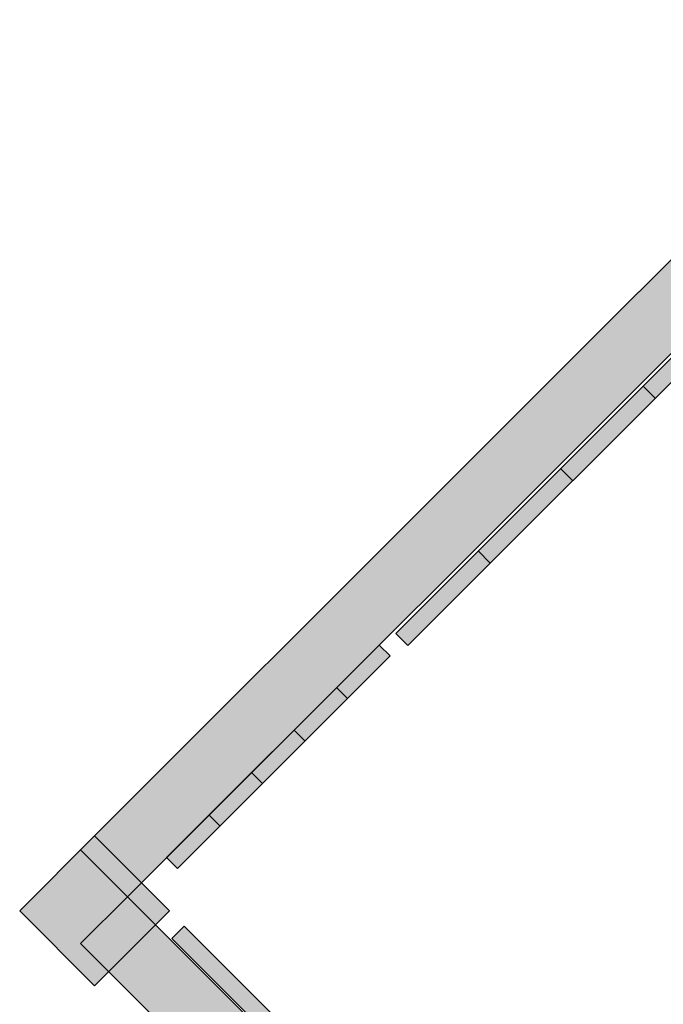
# Model space of a CAD drawing. Header units: metres. Extents: x 2172.2 to 2210.6, y 415.3 to 458.1.
# Tile 75 of 168: x 2172.2 to 2174.6, y 440.6 to 444.3. Entities that reach past the tile are written whole.
import ezdxf

# ---------------------------------------------------------------- set-up
doc = ezdxf.new("R2010")
doc.units = ezdxf.units.M
for name, color, linetype, lineweight in [('NC_N1_COLUMNS', 8, 'CONTINUOUS', 25), ('NC_N1_WALL_DECOR', 32, 'CONTINUOUS', 13), ('NC_N1_WALLS', 7, 'CONTINUOUS', 25)]:
    doc.layers.add(name, color=color, linetype=linetype, lineweight=lineweight)

# ---------------------------------------------------------------- blocks, each defined once
blk = doc.blocks.new('NC_N1_ARCHITECTURE')
at = {"layer": 'NC_N1_COLUMNS', "true_color": 0xe6e9ea}
blk.add_hatch(color=256, dxfattribs=at).paths.add_polyline_path([(-17.554712, 7.207803), (-17.271873, 6.924963), (-17.554712, 6.642124), (-17.837521, 6.924998)])
at = {"layer": 'NC_N1_WALLS', "true_color": 0xe7e6e1}
for points in [[(-17.430969, 6.977996), (-17.607746, 7.154773), (-13.39339, 11.369129), (-17.363581, 15.33932), (-17.186804, 15.516096), (-13.039837, 11.369129)], [(-17.430969, 6.977996), (-3.56182, -6.891153), (-3.738596, -7.06793), (-17.607746, 6.80122)]]:
    blk.add_hatch(color=256, dxfattribs=at).paths.add_polyline_path(points)
at = {"layer": 'NC_N1_COLUMNS', "linetype": 'CONTINUOUS', "lineweight": -2}
blk.add_lwpolyline([(-17.554712, 7.207803), (-17.271873, 6.924963), (-17.554712, 6.642124), (-17.837521, 6.924998)], close=True, dxfattribs=at)
at = {"layer": 'NC_N1_WALLS', "linetype": 'CONTINUOUS', "lineweight": -2}
for points in [[(-17.430969, 6.977996), (-17.607746, 7.154773), (-13.39339, 11.369129), (-17.363581, 15.33932), (-17.186804, 15.516096), (-13.039837, 11.369129)], [(-17.430969, 6.977996), (-3.56182, -6.891153), (-3.738596, -7.06793), (-17.607746, 6.80122)]]:
    blk.add_lwpolyline(points, close=True, dxfattribs=at)
blk = doc.blocks.new('NC_N1_UNIQUE_WALL_COMPOSITION_01')
at = {"true_color": 0xf6f5ef}
h = blk.add_hatch(color=256, dxfattribs=at)
h.dxf.hatch_style = 1
h.paths.add_polyline_path([(0.88, -0.065), (0.88, 0), (-0.88, 0), (-0.88, -0.065)])
at = {"color": 0, "linetype": 'CONTINUOUS', "lineweight": -2, "true_color": 0xa38246}
blk.add_lwpolyline([(0.88, -0.065), (0.88, 0), (-0.88, 0), (-0.88, -0.065)], close=True, dxfattribs=at)
for points in [[(-0.44, -0.065), (-0.44, 0)], [(0, -0.065), (0, 0)], [(0.44, -0.065), (0.44, 0)]]:
    blk.add_lwpolyline(points, dxfattribs=at)
blk = doc.blocks.new('NC_N1_UNIQUE_WALL_COMPOSITION_06')
at = {"true_color": 0xf6f5ef}
h = blk.add_hatch(color=256, dxfattribs=at)
h.dxf.hatch_style = 1
h.paths.add_polyline_path([(0.5675, -0.065), (0.5675, -0.007), (-0.5675, -0.007), (-0.5675, -0.065)])
at = {"color": 0, "linetype": 'CONTINUOUS', "lineweight": -2, "true_color": 0xa38246}
blk.add_lwpolyline([(0.5675, -0.065), (0.5675, -0.007), (-0.5675, -0.007), (-0.5675, -0.065)], close=True, dxfattribs=at)
for points in [[(-0.3405, -0.065), (-0.3405, -0.007)], [(-0.1135, -0.065), (-0.1135, -0.007)], [(0.1135, -0.065), (0.1135, -0.007)], [(0.3405, -0.065), (0.3405, -0.007)]]:
    blk.add_lwpolyline(points, dxfattribs=at)
blk = doc.blocks.new('NC_N1_UNIQUE_WALL_COMPOSITION_26')
at = {"true_color": 0xf6f5ef}
h = blk.add_hatch(color=256, dxfattribs=at)
h.dxf.hatch_style = 1
h.paths.add_polyline_path([(1.242, -0.065), (1.242, 0), (-1.242, 0), (-1.242, -0.065)])
at = {"color": 0, "linetype": 'CONTINUOUS', "lineweight": -2, "true_color": 0xa38246}
blk.add_lwpolyline([(1.242, -0.065), (1.242, 0), (-1.242, 0), (-1.242, -0.065)], close=True, dxfattribs=at)
for points in [[(-0.7452, -0.065), (-0.7452, 0)], [(-0.2484, -0.065), (-0.2484, 0)], [(0.2484, -0.065), (0.2484, 0)], [(0.7452, -0.065), (0.7452, 0)]]:
    blk.add_lwpolyline(points, dxfattribs=at)

msp = doc.modelspace()

# ---------------------------------------------------------------- block references
at = {"layer": 'NC_N1_WALL_DECOR', "linetype": 'CONTINUOUS'}
for name, p, rotation in [('NC_N1_UNIQUE_WALL_COMPOSITION_01', (2174.2034, 442.5947), 44.99999999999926), ('NC_N1_UNIQUE_WALL_COMPOSITION_06', (2173.1127, 441.5322), 44.99999999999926), ('NC_N1_UNIQUE_WALL_COMPOSITION_26', (2173.6153, 439.9425), 135)]:
    msp.add_blockref(name, p, dxfattribs=dict(at, rotation=rotation))
at = {"layer": 'NC_N1_WALLS'}
msp.add_blockref('NC_N1_ARCHITECTURE', (2190, 434), dxfattribs=at)

doc.saveas('drawing.dxf')
